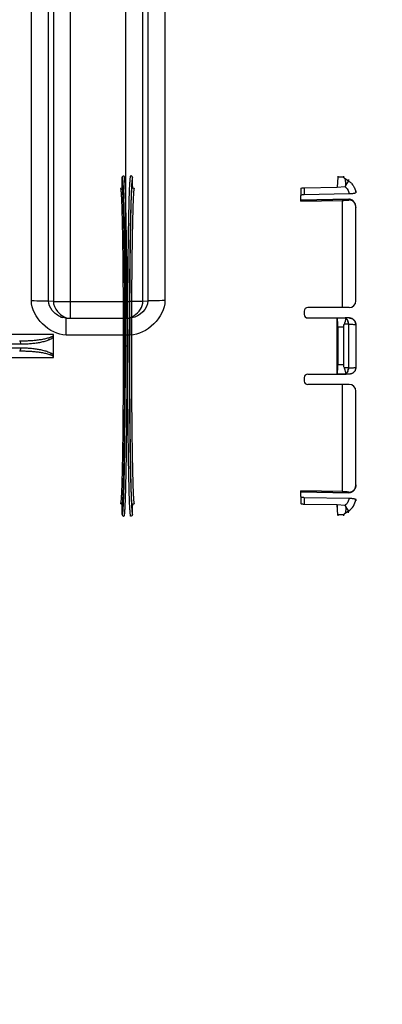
# Model space of a CAD drawing. Header units: millimetres. Extents: x 0 to 297, y 0 to 210.
# Tile 108 of 256: x 148.117 to 148.644, y 91.92 to 93.351. Entities that reach past the tile are written whole.
import ezdxf

# ---------------------------------------------------------------- set-up
doc = ezdxf.new("R2010")
doc.units = ezdxf.units.MM
doc.header["$LTSCALE"] = 16.335
doc.layers.get('0').update_dxf_attribs({"linetype": 'CONTINUOUS'})
doc.layers.add('01_GLOBAL', color=7, linetype='CONTINUOUS')
doc.layers.add('INTFCLR_144815', color=7, linetype='CONTINUOUS')

msp = doc.modelspace()

# ---------------------------------------------------------------- linework, layer by layer
at = {"color": 9, "linetype": 'Continuous'}
for p, q in [((148.1337, 92.9426), (148.1337, 93.9896)), ((148.1585, 92.9423), (148.1585, 93.989)), ((148.1656, 93.9894), (148.1656, 92.9417)), ((148.1904, 92.9173), (148.1904, 93.9917)), ((148.2712, 92.9173), (148.2712, 93.9917)), ((148.296, 92.9417), (148.296, 93.9894)), ((148.3031, 93.989), (148.3031, 92.9423)), ((148.3279, 93.9896), (148.3279, 92.9426)), ((148.1585, 92.9423), (148.1656, 92.9417)), ((148.1904, 92.9415), (148.2712, 92.9415)), ((148.296, 92.9417), (148.3031, 92.9423)), ((148.1818, 92.9175), (148.179, 92.918)), ((148.1841, 92.8926), (148.1841, 92.9173)), ((148.2775, 92.9179), (148.2804, 92.9192)), ((148.2775, 92.8926), (148.2775, 92.9173)), ((148.2775, 92.8926), (148.1841, 92.8926))]:
    msp.add_line(p, q, dxfattribs=at)
at = {"color": 7, "linetype": 'Continuous'}
for p, q in [((148.1841, 92.9173), (148.1818, 92.9174)), ((148.1841, 92.9173), (148.2775, 92.9173)), ((148.2798, 92.9174), (148.2775, 92.9173))]:
    msp.add_line(p, q, dxfattribs=at)
msp.add_circle((148.2308, 92.1165), 1.9, dxfattribs=at)
at = {"color": 9, "linetype": 'Continuous'}
for centre, radius, start, end in [((148.2308, 92.1165), 1.8756, 92.9675, 177.0325), ((148.2308, 92.1165), 1.8756, 2.9675, 87.0325), ((148.1905, 94.5689), 1.6274, 269.8052, 269.9966), ((148.2711, 94.5668), 1.6254, 270.0033, 270.192), ((148.2676, 92.9441), 0.028, 297.3371, 303.7932), ((148.1855, 92.9407), 0.0236, 248.0993, 254.1592), ((148.2308, 92.1165), 1.8756, 182.9675, 267.0325), ((148.2308, 92.1165), 1.8756, 272.9675, 357.0325)]:
    msp.add_arc(centre, radius, start, end, dxfattribs=at)
for points, knots in [([(148.1337, 92.9426), (148.1391, 92.9426), (148.1473, 92.9424), (148.1556, 92.9426), (148.1585, 92.9423)], [0, 0, 0, 0, 0.645929, 1, 1, 1, 1]), ([(148.1767, 92.9188), (148.1718, 92.9208), (148.1633, 92.9273), (148.1585, 92.9374), (148.1585, 92.9423)], [0, 0, 0, 0, 0.515266, 1, 1, 1, 1]), ([(148.1656, 92.9417), (148.1656, 92.9364), (148.1708, 92.9257), (148.1801, 92.919), (148.1854, 92.9175)], [0, 0, 0, 0, 0.49066, 1, 1, 1, 1]), ([(148.1656, 92.9417), (148.1678, 92.9415), (148.1742, 92.9416), (148.1807, 92.9415), (148.1849, 92.9415)], [0, 0, 0, 0, 0.341467, 1, 1, 1, 1]), ([(148.296, 92.9417), (148.2938, 92.9415), (148.2873, 92.9416), (148.2809, 92.9415), (148.2766, 92.9415)], [0, 0, 0, 0, 0.341627, 1, 1, 1, 1]), ([(148.2832, 92.9208), (148.2868, 92.9232), (148.2929, 92.9293), (148.296, 92.9377), (148.296, 92.9417)], [0, 0, 0, 0, 0.518483, 1, 1, 1, 1]), ([(148.3279, 92.9426), (148.3226, 92.9426), (148.3143, 92.9424), (148.306, 92.9426), (148.3031, 92.9423)], [0, 0, 0, 0, 0.645929, 1, 1, 1, 1])]:
    msp.add_open_spline(points, degree=3, knots=knots, dxfattribs=at)
for points in [[(148.1841, 92.8926), (148.1604, 92.8926), (148.1337, 92.9189), (148.1337, 92.9426)], [(148.3279, 92.9426), (148.3279, 92.9189), (148.3012, 92.8926), (148.2775, 92.8926)], [(148.3031, 92.9423), (148.3031, 92.931), (148.291, 92.919), (148.2798, 92.9175)]]:
    msp.add_open_spline(points, degree=3, dxfattribs=at)
at = {"layer": '01_GLOBAL', "color": 7, "linetype": 'Continuous'}
msp.add_circle((148.2308, 92.1165), 1.925, dxfattribs=at)
at = {"layer": 'INTFCLR_144815', "color": 6, "linetype": 'Continuous'}
for p, q in [((148.2657, 93.1081), (148.2657, 93.1214)), ((148.2807, 93.1085), (148.2807, 93.1214)), ((148.5793, 93.1221), (148.5785, 93.1076)), ((148.5793, 93.1236), (148.5793, 93.1221)), ((148.5879, 93.1236), (148.5879, 93.1221)), ((148.5307, 93.1067), (148.5785, 93.1076)), ((148.5785, 93.1111), (148.5785, 93.1076)), ((148.5785, 93.1076), (148.5896, 93.1083)), ((148.5257, 93.0871), (148.5257, 93.0955)), ((148.5958, 93.0977), (148.5307, 93.0966)), ((148.6057, 93.1016), (148.6057, 93.0995)), ((148.5257, 93.0886), (148.5955, 93.09)), ((148.5955, 93.09), (148.5257, 93.0886)), ((148.5257, 93.0871), (148.5857, 93.0882)), ((148.5857, 93.0882), (148.5857, 92.9324)), ((148.6057, 92.9424), (148.6057, 93.0781)), ((148.5307, 92.9274), (148.5307, 92.9224)), ((148.5957, 92.9324), (148.5357, 92.9324)), ((148.5357, 92.9174), (148.5903, 92.9174)), ((148.5917, 92.9174), (148.5785, 92.9173)), ((148.5785, 92.8359), (148.5785, 92.9173)), ((148.5914, 92.9168), (148.5913, 92.9167)), ((148.5914, 92.917), (148.5914, 92.9169)), ((148.6057, 92.9076), (148.6057, 92.8456)), ((148.1657, 92.8598), (148.1657, 92.8934)), ((148.5793, 92.904), (148.5793, 92.8492)), ((148.5879, 92.904), (148.5879, 92.8492)), ((148.5357, 92.8358), (148.5903, 92.8358)), ((148.5917, 92.8358), (148.5785, 92.8359)), ((148.5913, 92.8365), (148.5914, 92.8364)), ((148.5914, 92.8363), (148.5914, 92.8361)), ((148.5307, 92.8308), (148.5307, 92.8258)), ((148.5957, 92.8208), (148.5357, 92.8208)), ((148.5857, 92.8208), (148.5857, 92.665)), ((148.6057, 92.6751), (148.6057, 92.8108)), ((148.5257, 92.6577), (148.5257, 92.6661)), ((148.5857, 92.665), (148.5257, 92.6661)), ((148.5955, 92.6632), (148.5257, 92.6646)), ((148.5257, 92.6646), (148.5955, 92.6632)), ((148.5307, 92.6567), (148.5958, 92.6555)), ((148.6057, 92.6537), (148.6057, 92.6516)), ((148.2657, 92.6318), (148.2657, 92.6451)), ((148.2807, 92.6318), (148.2807, 92.6447)), ((148.5785, 92.6456), (148.5307, 92.6465)), ((148.5785, 92.6456), (148.5785, 92.6421)), ((148.5793, 92.6311), (148.5785, 92.6456)), ((148.5896, 92.6449), (148.5785, 92.6456)), ((148.5793, 92.6311), (148.5793, 92.6296)), ((148.5879, 92.6311), (148.5879, 92.6296))]:
    msp.add_line(p, q, dxfattribs=at)
at = {"layer": 'INTFCLR_144815', "color": 9, "linetype": 'Continuous'}
for p, q in [((148.5879, 93.1221), (148.5793, 93.1221)), ((148.5888, 93.1209), (148.5949, 93.1168)), ((148.5949, 93.1168), (148.591, 93.111)), ((148.5949, 93.1189), (148.5949, 93.1168)), ((148.5257, 93.1057), (148.5257, 93.0955)), ((148.5307, 93.1067), (148.5307, 93.0966)), ((148.5955, 93.09), (148.5955, 93.0889)), ((148.6057, 93.0785), (148.6057, 93.0781)), ((148.5949, 92.9085), (148.5889, 92.9085)), ((148.5958, 92.9174), (148.5903, 92.9174)), ((148.5949, 92.9085), (148.5949, 92.8447)), ((148.1657, 92.8934), (147.8328, 92.8933)), ((148.5879, 92.904), (148.5793, 92.904)), ((148.118, 92.8791), (147.8311, 92.8791)), ((147.8311, 92.8741), (148.118, 92.8741)), ((148.2697, 92.8766), (148.2672, 92.8766)), ((148.2724, 92.8766), (148.2699, 92.8766)), ((147.8377, 92.8599), (148.1657, 92.8598)), ((148.5879, 92.8492), (148.5793, 92.8492)), ((148.5949, 92.8447), (148.5889, 92.8447)), ((148.5958, 92.8358), (148.5903, 92.8358)), ((148.5955, 92.6643), (148.5955, 92.6632)), ((148.6057, 92.6751), (148.6057, 92.6747)), ((148.5257, 92.6577), (148.5257, 92.6475)), ((148.5307, 92.6567), (148.5307, 92.6465)), ((148.5949, 92.6364), (148.5888, 92.6323)), ((148.591, 92.6422), (148.5949, 92.6364)), ((148.5949, 92.6343), (148.5949, 92.6364)), ((148.5879, 92.6311), (148.5793, 92.6311))]:
    msp.add_line(p, q, dxfattribs=at)
at = {"layer": 'INTFCLR_144815', "color": 6, "linetype": 'Continuous'}
for points in [[(148.5914, 92.9171), (148.5915, 92.9172), (148.5915, 92.9172), (148.5915, 92.9172), (148.5915, 92.9172), (148.5915, 92.9173), (148.5915, 92.9173), (148.5915, 92.9173), (148.5915, 92.9173), (148.5915, 92.9173), (148.5916, 92.9173), (148.5916, 92.9173), (148.5916, 92.9174), (148.5916, 92.9174), (148.5917, 92.9174), (148.5917, 92.9174)], [(148.5914, 92.9168), (148.5914, 92.9168), (148.5914, 92.9169), (148.5914, 92.9171)], [(148.5914, 92.9171), (148.5914, 92.9171), (148.5914, 92.9171)], [(148.5914, 92.8363), (148.5914, 92.8363), (148.5914, 92.8364), (148.5914, 92.8364)], [(148.5914, 92.8361), (148.5914, 92.8361), (148.5914, 92.8361)], [(148.5917, 92.8358), (148.5917, 92.8358), (148.5916, 92.8358), (148.5916, 92.8359), (148.5916, 92.8359), (148.5916, 92.8359), (148.5915, 92.8359), (148.5915, 92.8359), (148.5915, 92.8359), (148.5915, 92.8359), (148.5915, 92.8359), (148.5915, 92.836), (148.5915, 92.836), (148.5915, 92.836), (148.5915, 92.836), (148.5914, 92.8361)]]:
    msp.add_lwpolyline(points, dxfattribs=at)
for centre, radius, start, end in [((148.2832, 93.1085), 0.0025, 180.0409, 270.9679), ((148.4398, 95.3427), 2.2592, 273.7011, 273.9506), ((148.445, 95.2657), 2.182, 273.6967, 273.955), ((148.5957, 92.9424), 0.01, 270, 360), ((148.5357, 92.9274), 0.005, 90, 180), ((148.5357, 92.9224), 0.005, 180, 270), ((148.5904, 92.8964), 0.021, 86.3643, 90.0737), ((148.5357, 92.8308), 0.005, 90, 180), ((148.5904, 92.8568), 0.021, 269.9263, 273.6357), ((148.5357, 92.8258), 0.005, 180, 270), ((148.5957, 92.8108), 0.01, 0, 90), ((148.4398, 90.4105), 2.2592, 86.0494, 86.2989), ((148.445, 90.4876), 2.182, 86.045, 86.3033), ((148.2832, 92.6447), 0.0025, 89.0308, 179.9594)]:
    msp.add_arc(centre, radius, start, end, dxfattribs=at)
at = {"layer": 'INTFCLR_144815', "color": 9, "linetype": 'Continuous'}
msp.add_arc((148.5808, 92.6572), 0.0251, 304.0767, 352.0917, dxfattribs=at)
at = {"layer": 'INTFCLR_144815', "color": 6, "linetype": 'Continuous'}
for points, knots in [([(148.2657, 93.1214), (148.2657, 93.1218), (148.2659, 93.1226), (148.2667, 93.1236), (148.2677, 93.1239), (148.2682, 93.1239)], [0, 0, 0, 0, 0.296858, 0.625006, 1, 1, 1, 1]), ([(148.2807, 93.1214), (148.2807, 93.1218), (148.2805, 93.1226), (148.2796, 93.1236), (148.2786, 93.1239), (148.2782, 93.1239)], [0, 0, 0, 0, 0.297349, 0.62528, 1, 1, 1, 1]), ([(148.2657, 93.1081), (148.2657, 93.1077), (148.2655, 93.107), (148.2646, 93.106), (148.2637, 93.1056), (148.2632, 93.1056)], [0, 0, 0, 0, 0.303212, 0.596152, 1, 1, 1, 1]), ([(148.591, 93.111), (148.591, 93.1114), (148.591, 93.1123), (148.591, 93.1135), (148.5909, 93.1147), (148.5908, 93.1159), (148.5906, 93.1173), (148.5901, 93.119), (148.5894, 93.1203), (148.5888, 93.1209)], [0, 0, 0, 0, 0.11913, 0.242117, 0.361433, 0.47487, 0.581134, 0.769955, 1, 1, 1, 1]), ([(148.591, 93.111), (148.591, 93.1106), (148.5909, 93.1096), (148.5903, 93.1084), (148.5896, 93.1083)], [0, 0, 0, 0, 0.381012, 1, 1, 1, 1]), ([(148.5896, 93.1083), (148.59, 93.1083), (148.591, 93.1092), (148.5909, 93.1103), (148.591, 93.111)], [0, 0, 0, 0, 0.362435, 1, 1, 1, 1]), ([(148.5257, 93.1057), (148.5257, 93.1061), (148.527, 93.1063), (148.528, 93.1066), (148.5294, 93.1067), (148.5302, 93.1067), (148.5307, 93.1067)], [0, 0, 0, 0, 0.23338, 0.521138, 0.753305, 1, 1, 1, 1]), ([(148.5307, 93.0966), (148.5302, 93.0965), (148.5294, 93.0965), (148.528, 93.0964), (148.5269, 93.0962), (148.5257, 93.0959), (148.5257, 93.0955)], [0, 0, 0, 0, 0.246331, 0.477581, 0.764501, 1, 1, 1, 1]), ([(148.6057, 93.0995), (148.6057, 93.0991), (148.6046, 93.0988), (148.6034, 93.0984), (148.6018, 93.0982), (148.6, 93.0979), (148.5983, 93.0978), (148.5969, 93.0977), (148.5962, 93.0977), (148.5958, 93.0977)], [0, 0, 0, 0, 0.116417, 0.236857, 0.393428, 0.578653, 0.784006, 0.891261, 1, 1, 1, 1]), ([(148.6057, 93.0785), (148.6057, 93.0792), (148.6056, 93.0803), (148.6052, 93.0819), (148.6048, 93.0833), (148.6042, 93.0844), (148.6036, 93.0855), (148.6028, 93.0865), (148.6019, 93.0875), (148.6007, 93.0884), (148.5996, 93.0891), (148.5984, 93.0895), (148.5971, 93.0899), (148.5961, 93.09), (148.5955, 93.09)], [0, 0, 0, 0, 0.113853, 0.20283, 0.287148, 0.367052, 0.430499, 0.498684, 0.586879, 0.674955, 0.753252, 0.824877, 0.890432, 1, 1, 1, 1]), ([(148.6057, 93.0781), (148.6057, 93.0788), (148.6056, 93.08), (148.6052, 93.0817), (148.6046, 93.0832), (148.6039, 93.0844), (148.6031, 93.0855), (148.6023, 93.0864), (148.6013, 93.0873), (148.6003, 93.0879), (148.5992, 93.0884), (148.5981, 93.0887), (148.5968, 93.0889), (148.5959, 93.0889), (148.5955, 93.0889)], [0, 0, 0, 0, 0.113886, 0.221165, 0.31756, 0.401306, 0.472638, 0.559862, 0.629399, 0.704531, 0.769136, 0.846832, 0.915602, 1, 1, 1, 1]), ([(148.5793, 92.904), (148.5793, 92.9045), (148.5793, 92.9055), (148.5793, 92.907), (148.5793, 92.9084), (148.5793, 92.9098), (148.5792, 92.9111), (148.5792, 92.9122), (148.5791, 92.9136), (148.5788, 92.9152), (148.5791, 92.9171), (148.5785, 92.9173)], [0, 0, 0, 0, 0.112917, 0.223407, 0.330198, 0.432337, 0.52874, 0.618354, 0.700187, 0.837642, 1, 1, 1, 1]), ([(148.5879, 92.904), (148.5879, 92.9046), (148.588, 92.9062), (148.5885, 92.9076), (148.5889, 92.9085)], [0, 0, 0, 0, 0.389845, 1, 1, 1, 1]), ([(148.5889, 92.9085), (148.5891, 92.9089), (148.5894, 92.9097), (148.5898, 92.9108), (148.5902, 92.912), (148.5906, 92.9132), (148.591, 92.9148), (148.5912, 92.9161), (148.5913, 92.9167)], [0, 0, 0, 0, 0.152915, 0.298873, 0.436385, 0.56416, 0.761551, 1, 1, 1, 1]), ([(148.6057, 92.9076), (148.6057, 92.908), (148.6056, 92.9087), (148.6054, 92.9098), (148.6051, 92.9109), (148.6047, 92.9119), (148.6042, 92.9129), (148.6035, 92.9138), (148.6028, 92.9146), (148.602, 92.9153), (148.6011, 92.9159), (148.6001, 92.9165), (148.5991, 92.9169), (148.598, 92.9172), (148.5969, 92.9174), (148.5962, 92.9174), (148.5958, 92.9174)], [0, 0, 0, 0, 0.07197, 0.143873, 0.215652, 0.287247, 0.358702, 0.43002, 0.501311, 0.572477, 0.643609, 0.714724, 0.785914, 0.857153, 0.928495, 1, 1, 1, 1]), ([(148.5958, 92.9174), (148.5962, 92.9174), (148.5969, 92.9174), (148.598, 92.9172), (148.5991, 92.9169), (148.6001, 92.9165), (148.6011, 92.9159), (148.602, 92.9153), (148.6028, 92.9146), (148.6035, 92.9138), (148.6042, 92.9129), (148.6047, 92.9119), (148.6051, 92.9109), (148.6054, 92.9098), (148.6056, 92.9087), (148.6057, 92.908), (148.6057, 92.9076)], [0, 0, 0, 0, 0.071734, 0.143316, 0.214699, 0.285905, 0.356993, 0.428093, 0.499205, 0.570416, 0.641648, 0.71305, 0.784613, 0.856317, 0.928109, 1, 1, 1, 1]), ([(148.5785, 92.8359), (148.5789, 92.8361), (148.5788, 92.8375), (148.5791, 92.839), (148.5791, 92.8406), (148.5792, 92.8422), (148.5793, 92.8434), (148.5793, 92.8448), (148.5793, 92.8462), (148.5793, 92.8477), (148.5793, 92.8487), (148.5793, 92.8492)], [0, 0, 0, 0, 0.108474, 0.226473, 0.381581, 0.471155, 0.567602, 0.66976, 0.776607, 0.887115, 1, 1, 1, 1]), ([(148.5889, 92.8447), (148.5886, 92.8453), (148.5881, 92.8467), (148.5879, 92.8483), (148.5879, 92.8492)], [0, 0, 0, 0, 0.415984, 1, 1, 1, 1]), ([(148.5913, 92.8365), (148.5912, 92.837), (148.5911, 92.8379), (148.5907, 92.8395), (148.5903, 92.841), (148.5898, 92.8424), (148.5894, 92.8435), (148.5891, 92.8443), (148.5889, 92.8447)], [0, 0, 0, 0, 0.171353, 0.32821, 0.566337, 0.702862, 0.84782, 1, 1, 1, 1]), ([(148.6057, 92.8456), (148.6057, 92.8452), (148.6056, 92.8445), (148.6054, 92.8434), (148.6051, 92.8423), (148.6047, 92.8413), (148.6042, 92.8403), (148.6035, 92.8394), (148.6028, 92.8386), (148.602, 92.8379), (148.6011, 92.8373), (148.6001, 92.8367), (148.5991, 92.8363), (148.598, 92.836), (148.5969, 92.8358), (148.5962, 92.8358), (148.5958, 92.8358)], [0, 0, 0, 0, 0.07197, 0.143873, 0.215652, 0.287247, 0.358702, 0.43002, 0.501311, 0.572477, 0.643609, 0.714724, 0.785914, 0.857153, 0.928495, 1, 1, 1, 1]), ([(148.5955, 92.6643), (148.5958, 92.6643), (148.5966, 92.6643), (148.5978, 92.6644), (148.599, 92.6648), (148.6002, 92.6653), (148.6013, 92.666), (148.6023, 92.6668), (148.6031, 92.6677), (148.6039, 92.6688), (148.6046, 92.67), (148.6052, 92.6715), (148.6056, 92.6732), (148.6057, 92.6745), (148.6057, 92.6751)], [0, 0, 0, 0, 0.065109, 0.136802, 0.215369, 0.295356, 0.370485, 0.440036, 0.527396, 0.59879, 0.682594, 0.779038, 0.886222, 1, 1, 1, 1]), ([(148.6057, 92.6747), (148.6057, 92.674), (148.6056, 92.6726), (148.605, 92.6706), (148.6042, 92.6687), (148.6032, 92.6672), (148.6021, 92.666), (148.6011, 92.6651), (148.6001, 92.6644), (148.599, 92.6639), (148.5979, 92.6635), (148.5967, 92.6633), (148.5959, 92.6632), (148.5955, 92.6632)], [0, 0, 0, 0, 0.119723, 0.243265, 0.365447, 0.478384, 0.57156, 0.648204, 0.712762, 0.792216, 0.85502, 0.920396, 1, 1, 1, 1]), ([(148.5257, 92.6577), (148.5257, 92.6573), (148.5269, 92.657), (148.5281, 92.6568), (148.5294, 92.6567), (148.5302, 92.6567), (148.5307, 92.6567)], [0, 0, 0, 0, 0.235606, 0.522898, 0.754291, 1, 1, 1, 1]), ([(148.5958, 92.6555), (148.5962, 92.6555), (148.5969, 92.6555), (148.598, 92.6554), (148.5994, 92.6553), (148.601, 92.6552), (148.6027, 92.6549), (148.6041, 92.6545), (148.6057, 92.6543), (148.6057, 92.6537)], [0, 0, 0, 0, 0.109255, 0.217027, 0.321973, 0.518614, 0.69056, 0.829828, 1, 1, 1, 1]), ([(148.2657, 92.6451), (148.2657, 92.6455), (148.2655, 92.6462), (148.2646, 92.6473), (148.2637, 92.6476), (148.2632, 92.6476)], [0, 0, 0, 0, 0.303212, 0.596152, 1, 1, 1, 1]), ([(148.5307, 92.6465), (148.5302, 92.6465), (148.5294, 92.6465), (148.528, 92.6466), (148.527, 92.6469), (148.5257, 92.6471), (148.5257, 92.6475)], [0, 0, 0, 0, 0.247286, 0.479305, 0.766721, 1, 1, 1, 1]), ([(148.591, 92.6422), (148.591, 92.6418), (148.591, 92.6409), (148.591, 92.6397), (148.5909, 92.6385), (148.5908, 92.6373), (148.5906, 92.6359), (148.5901, 92.6342), (148.5894, 92.6329), (148.5888, 92.6323)], [0, 0, 0, 0, 0.11913, 0.242117, 0.361433, 0.47487, 0.581134, 0.769955, 1, 1, 1, 1]), ([(148.5896, 92.6449), (148.59, 92.6449), (148.591, 92.6441), (148.5909, 92.6429), (148.591, 92.6422)], [0, 0, 0, 0, 0.362435, 1, 1, 1, 1]), ([(148.591, 92.6422), (148.591, 92.6426), (148.5909, 92.6436), (148.5903, 92.6448), (148.5896, 92.6449)], [0, 0, 0, 0, 0.381012, 1, 1, 1, 1]), ([(148.2657, 92.6318), (148.2657, 92.6315), (148.2659, 92.6306), (148.2667, 92.6296), (148.2677, 92.6293), (148.2682, 92.6293)], [0, 0, 0, 0, 0.296858, 0.625006, 1, 1, 1, 1]), ([(148.2807, 92.6318), (148.2807, 92.6315), (148.2805, 92.6306), (148.2796, 92.6296), (148.2786, 92.6293), (148.2782, 92.6293)], [0, 0, 0, 0, 0.297349, 0.625279, 1, 1, 1, 1])]:
    msp.add_open_spline(points, degree=3, knots=knots, dxfattribs=at)
at = {"layer": 'INTFCLR_144815', "color": 9, "linetype": 'Continuous'}
for points, knots in [([(148.2657, 93.1214), (148.2658, 93.1214), (148.2659, 93.1209), (148.2661, 93.1202), (148.2663, 93.1187), (148.2665, 93.1168), (148.2667, 93.1143), (148.2669, 93.1112), (148.2671, 93.1075), (148.2674, 93.1014), (148.2677, 93.0925), (148.268, 93.0803), (148.2684, 93.066), (148.2687, 93.0499), (148.269, 93.0322), (148.2692, 93.0129), (148.2694, 92.9923), (148.2696, 92.9705), (148.2698, 92.9478), (148.2699, 92.9245), (148.2699, 92.9007), (148.2699, 92.8846), (148.2699, 92.8766)], [0, 0, 0, 0, 0.00137, 0.004773, 0.010338, 0.018073, 0.028522, 0.041332, 0.056475, 0.073915, 0.115513, 0.165726, 0.224065, 0.289965, 0.362783, 0.44181, 0.526277, 0.61536, 0.708191, 0.803866, 0.901453, 1, 1, 1, 1]), ([(148.2682, 93.1239), (148.2683, 93.1239), (148.2684, 93.1234), (148.2686, 93.1226), (148.2688, 93.1212), (148.269, 93.1193), (148.2692, 93.1167), (148.2694, 93.1136), (148.2696, 93.1098), (148.2699, 93.1037), (148.2702, 93.0947), (148.2705, 93.0823), (148.2709, 93.068), (148.2712, 93.0517), (148.2715, 93.0338), (148.2717, 93.0143), (148.2719, 92.9934), (148.2721, 92.9715), (148.2723, 92.9486), (148.2724, 92.925), (148.2724, 92.9009), (148.2724, 92.8847), (148.2724, 92.8766)], [0, 0, 0, 0, 0.001369, 0.004773, 0.010334, 0.018062, 0.02851, 0.04132, 0.056463, 0.073902, 0.115501, 0.165714, 0.224054, 0.289954, 0.362773, 0.441801, 0.526269, 0.615354, 0.708186, 0.803863, 0.901451, 1, 1, 1, 1]), ([(148.2782, 92.6293), (148.2781, 92.6293), (148.2779, 92.6298), (148.2777, 92.6305), (148.2776, 92.6318), (148.2774, 92.6336), (148.2772, 92.636), (148.277, 92.6391), (148.2768, 92.6428), (148.2765, 92.6488), (148.2762, 92.6578), (148.2758, 92.6701), (148.2755, 92.6844), (148.2752, 92.7007), (148.2749, 92.7187), (148.2746, 92.7382), (148.2744, 92.7591), (148.2742, 92.7812), (148.2741, 92.8042), (148.274, 92.8279), (148.2739, 92.8522), (148.2739, 92.8766), (148.2739, 92.9011), (148.274, 92.9253), (148.2741, 92.949), (148.2742, 92.972), (148.2744, 92.9941), (148.2746, 93.015), (148.2749, 93.0345), (148.2752, 93.0525), (148.2755, 93.0688), (148.2758, 93.0831), (148.2762, 93.0955), (148.2765, 93.1044), (148.2768, 93.1104), (148.277, 93.1141), (148.2772, 93.1172), (148.2774, 93.1196), (148.2776, 93.1214), (148.2777, 93.1227), (148.2779, 93.1234), (148.2781, 93.1239), (148.2782, 93.1239)], [0, 0, 0, 0, 0.000636, 0.002196, 0.004741, 0.008276, 0.013336, 0.019592, 0.027031, 0.035635, 0.056253, 0.081245, 0.110364, 0.143325, 0.179803, 0.219439, 0.261841, 0.306591, 0.353249, 0.401355, 0.450433, 0.5, 0.549567, 0.598645, 0.646751, 0.693409, 0.738159, 0.780561, 0.820197, 0.856675, 0.889636, 0.918755, 0.943747, 0.964365, 0.972969, 0.980408, 0.986664, 0.991724, 0.995259, 0.997804, 0.999364, 1, 1, 1, 1]), ([(148.2807, 93.1214), (148.2806, 93.1214), (148.2804, 93.1209), (148.2802, 93.1203), (148.2801, 93.119), (148.2799, 93.1172), (148.2797, 93.1148), (148.2795, 93.1117), (148.2793, 93.1081), (148.279, 93.1021), (148.2787, 93.0932), (148.2783, 93.081), (148.278, 93.0668), (148.2777, 93.0507), (148.2774, 93.0329), (148.2771, 93.0136), (148.2769, 92.9929), (148.2767, 92.971), (148.2766, 92.9483), (148.2765, 92.9248), (148.2764, 92.9008), (148.2764, 92.8766), (148.2764, 92.8524), (148.2765, 92.8284), (148.2766, 92.805), (148.2767, 92.7822), (148.2769, 92.7603), (148.2771, 92.7396), (148.2774, 92.7203), (148.2777, 92.7025), (148.278, 92.6864), (148.2783, 92.6722), (148.2787, 92.66), (148.279, 92.6511), (148.2793, 92.6451), (148.2795, 92.6415), (148.2797, 92.6384), (148.2799, 92.636), (148.2801, 92.6342), (148.2802, 92.6329), (148.2804, 92.6323), (148.2806, 92.6318), (148.2807, 92.6318)], [0, 0, 0, 0, 0.000636, 0.002196, 0.004743, 0.008282, 0.013342, 0.019598, 0.027037, 0.035641, 0.056259, 0.081251, 0.11037, 0.143331, 0.179808, 0.219443, 0.261844, 0.306594, 0.353252, 0.401356, 0.450434, 0.5, 0.549566, 0.598644, 0.646748, 0.693406, 0.738156, 0.780557, 0.820192, 0.85667, 0.88963, 0.918749, 0.943741, 0.964359, 0.972963, 0.980402, 0.986658, 0.991718, 0.995257, 0.997804, 0.999364, 1, 1, 1, 1]), ([(148.2697, 92.8766), (148.2697, 92.8842), (148.2697, 92.8994), (148.2696, 92.9219), (148.2695, 92.944), (148.2694, 92.9654), (148.2692, 92.986), (148.269, 93.0055), (148.2688, 93.0238), (148.2685, 93.0406), (148.2682, 93.0558), (148.2679, 93.0693), (148.2676, 93.0808), (148.2673, 93.0893), (148.267, 93.095), (148.2668, 93.0985), (148.2666, 93.1015), (148.2664, 93.1039), (148.2663, 93.1056), (148.2661, 93.107), (148.2659, 93.1077), (148.2658, 93.1081), (148.2657, 93.1081)], [0, 0, 0, 0, 0.098555, 0.196149, 0.291832, 0.38467, 0.473759, 0.55823, 0.637261, 0.71008, 0.77598, 0.834319, 0.884528, 0.926122, 0.943559, 0.958698, 0.971504, 0.981949, 0.989672, 0.99523, 0.99863, 1, 1, 1, 1]), ([(148.2807, 92.6447), (148.2806, 92.6447), (148.2804, 92.6452), (148.2803, 92.6458), (148.2801, 92.647), (148.2799, 92.6487), (148.2797, 92.651), (148.2795, 92.6539), (148.2793, 92.6574), (148.2791, 92.663), (148.2788, 92.6714), (148.2784, 92.683), (148.2781, 92.6964), (148.2778, 92.7117), (148.2775, 92.7285), (148.2773, 92.7469), (148.2771, 92.7665), (148.2769, 92.7872), (148.2768, 92.8087), (148.2767, 92.831), (148.2766, 92.8537), (148.2766, 92.8766), (148.2766, 92.8995), (148.2767, 92.9222), (148.2768, 92.9445), (148.2769, 92.966), (148.2771, 92.9867), (148.2773, 93.0063), (148.2775, 93.0247), (148.2778, 93.0415), (148.2781, 93.0568), (148.2784, 93.0702), (148.2788, 93.0818), (148.2791, 93.0902), (148.2793, 93.0958), (148.2795, 93.0993), (148.2797, 93.1022), (148.2799, 93.1045), (148.2801, 93.1062), (148.2803, 93.1074), (148.2804, 93.108), (148.2806, 93.1085), (148.2807, 93.1085)], [0, 0, 0, 0, 0.000647, 0.002217, 0.004772, 0.008316, 0.013384, 0.019649, 0.027095, 0.035705, 0.056333, 0.08133, 0.110453, 0.143413, 0.179887, 0.219516, 0.261909, 0.306649, 0.353294, 0.401385, 0.450449, 0.5, 0.549551, 0.598615, 0.646706, 0.693351, 0.738091, 0.780484, 0.820113, 0.856587, 0.889547, 0.91867, 0.943667, 0.964295, 0.972905, 0.980351, 0.986616, 0.991684, 0.995228, 0.997783, 0.999353, 1, 1, 1, 1]), ([(148.5896, 93.1083), (148.59, 93.1081), (148.5905, 93.1077), (148.5912, 93.107), (148.5924, 93.1058), (148.5934, 93.1045), (148.5942, 93.103), (148.5947, 93.102), (148.5951, 93.101), (148.5954, 93.0999), (148.5956, 93.099), (148.5957, 93.0983), (148.5958, 93.0978), (148.5958, 93.0977)], [0, 0, 0, 0, 0.100061, 0.165846, 0.231631, 0.494773, 0.560559, 0.626344, 0.757915, 0.823701, 0.889486, 0.968858, 1, 1, 1, 1]), ([(148.5949, 93.1168), (148.5956, 93.1163), (148.5967, 93.1154), (148.5981, 93.1142), (148.6001, 93.1122), (148.6017, 93.11), (148.6031, 93.1076), (148.6039, 93.1059), (148.6046, 93.1042), (148.6051, 93.1024), (148.6054, 93.101), (148.6056, 93.1), (148.6057, 93.0995)], [0, 0, 0, 0, 0.131466, 0.197739, 0.263741, 0.525492, 0.591589, 0.657638, 0.789416, 0.855496, 0.921181, 1, 1, 1, 1]), ([(148.2632, 93.1056), (148.2633, 93.1056), (148.2635, 93.1052), (148.2636, 93.1045), (148.2638, 93.1032), (148.264, 93.1014), (148.2642, 93.099), (148.2644, 93.0961), (148.2646, 93.0926), (148.2648, 93.087), (148.2651, 93.0786), (148.2655, 93.0672), (148.2658, 93.0539), (148.2661, 93.0388), (148.2663, 93.0222), (148.2666, 93.0041), (148.2668, 92.9848), (148.2669, 92.9645), (148.2671, 92.9433), (148.2672, 92.9214), (148.2672, 92.8991), (148.2672, 92.8841), (148.2672, 92.8766)], [0, 0, 0, 0, 0.00137, 0.004771, 0.010331, 0.018062, 0.028507, 0.041313, 0.056453, 0.07389, 0.115483, 0.165692, 0.22403, 0.289929, 0.362748, 0.441777, 0.526248, 0.615335, 0.708172, 0.803853, 0.901446, 1, 1, 1, 1]), ([(148.2832, 93.106), (148.2831, 93.106), (148.283, 93.1056), (148.2828, 93.1049), (148.2826, 93.1037), (148.2825, 93.102), (148.2823, 93.0998), (148.2821, 93.0969), (148.2819, 93.0935), (148.2816, 93.0879), (148.2813, 93.0796), (148.281, 93.0682), (148.2807, 93.0548), (148.2804, 93.0398), (148.2801, 93.0231), (148.2798, 93.0049), (148.2796, 92.9855), (148.2795, 92.9651), (148.2793, 92.9437), (148.2792, 92.9217), (148.2792, 92.8993), (148.2792, 92.8766), (148.2792, 92.8539), (148.2792, 92.8315), (148.2793, 92.8095), (148.2795, 92.7881), (148.2796, 92.7677), (148.2798, 92.7483), (148.2801, 92.7301), (148.2804, 92.7135), (148.2807, 92.6984), (148.281, 92.6851), (148.2813, 92.6736), (148.2816, 92.6653), (148.2819, 92.6597), (148.2821, 92.6563), (148.2823, 92.6534), (148.2825, 92.6512), (148.2826, 92.6495), (148.2828, 92.6483), (148.283, 92.6477), (148.2831, 92.6472), (148.2832, 92.6472)], [0, 0, 0, 0, 0.000647, 0.002218, 0.004774, 0.008322, 0.013391, 0.019655, 0.027102, 0.035712, 0.05634, 0.081337, 0.110459, 0.143419, 0.179893, 0.219522, 0.261914, 0.306653, 0.353297, 0.401387, 0.45045, 0.5, 0.54955, 0.598613, 0.646703, 0.693347, 0.738086, 0.780478, 0.820107, 0.856581, 0.889541, 0.918663, 0.94366, 0.964288, 0.972898, 0.980345, 0.986609, 0.991678, 0.995226, 0.997782, 0.999353, 1, 1, 1, 1]), ([(148.5913, 92.9167), (148.5917, 92.9165), (148.5923, 92.9159), (148.5931, 92.9148), (148.5938, 92.9134), (148.5944, 92.9119), (148.5947, 92.9102), (148.5948, 92.9091), (148.5949, 92.9085)], [0, 0, 0, 0, 0.120339, 0.274719, 0.446013, 0.628802, 0.815896, 1, 1, 1, 1]), ([(148.5949, 92.9085), (148.5948, 92.9094), (148.5946, 92.9111), (148.5939, 92.9134), (148.5928, 92.9154), (148.5919, 92.9164), (148.5913, 92.9167)], [0, 0, 0, 0, 0.288565, 0.557416, 0.795998, 1, 1, 1, 1]), ([(148.5949, 92.9085), (148.5955, 92.9085), (148.598, 92.9084), (148.6009, 92.9083), (148.6039, 92.9079), (148.605, 92.9078), (148.6057, 92.9076)], [0, 0, 0, 0, 0.162051, 0.694363, 0.813103, 1, 1, 1, 1]), ([(148.1166, 92.8841), (148.1188, 92.8841), (148.123, 92.8842), (148.1295, 92.8844), (148.1359, 92.8848), (148.1412, 92.8853), (148.1454, 92.8859), (148.1485, 92.8863), (148.1517, 92.8869), (148.1547, 92.8875), (148.1573, 92.8882), (148.1593, 92.8887), (148.1607, 92.8892), (148.1621, 92.8898), (148.1638, 92.8905), (148.165, 92.8912), (148.1657, 92.8917)], [0, 0, 0, 0, 0.128441, 0.256537, 0.384363, 0.512002, 0.575792, 0.639391, 0.702578, 0.765324, 0.827601, 0.858564, 0.88922, 0.919291, 0.948708, 1, 1, 1, 1]), ([(148.1166, 92.8841), (148.1168, 92.8841), (148.1173, 92.8836), (148.1178, 92.8819), (148.118, 92.8803), (148.118, 92.8791)], [0, 0, 0, 0, 0.11303, 0.337181, 1, 1, 1, 1]), ([(148.1657, 92.8891), (148.165, 92.8886), (148.1638, 92.8877), (148.1621, 92.8868), (148.1607, 92.8861), (148.1587, 92.8852), (148.1562, 92.8842), (148.1531, 92.8833), (148.15, 92.8825), (148.1468, 92.8818), (148.1426, 92.881), (148.1372, 92.8802), (148.1308, 92.8796), (148.1244, 92.8792), (148.1201, 92.8791), (148.118, 92.8791)], [0, 0, 0, 0, 0.05248, 0.085357, 0.118372, 0.151353, 0.216923, 0.282299, 0.347675, 0.413155, 0.478593, 0.609033, 0.739247, 0.869503, 1, 1, 1, 1]), ([(148.118, 92.8741), (148.118, 92.8729), (148.1178, 92.8713), (148.1173, 92.8696), (148.1168, 92.8691), (148.1166, 92.8691)], [0, 0, 0, 0, 0.662818, 0.886969, 1, 1, 1, 1]), ([(148.1657, 92.8615), (148.1654, 92.8617), (148.1647, 92.8622), (148.1635, 92.8629), (148.1621, 92.8635), (148.1602, 92.8642), (148.1577, 92.8649), (148.1547, 92.8657), (148.1516, 92.8663), (148.1475, 92.8671), (148.1422, 92.8678), (148.1358, 92.8684), (148.1295, 92.8688), (148.123, 92.869), (148.1188, 92.8691), (148.1166, 92.8691)], [0, 0, 0, 0, 0.022619, 0.051519, 0.081324, 0.111743, 0.173138, 0.235248, 0.298009, 0.361358, 0.48861, 0.616, 0.743645, 0.871623, 1, 1, 1, 1]), ([(148.118, 92.8741), (148.1201, 92.8741), (148.1244, 92.874), (148.1308, 92.8737), (148.1372, 92.873), (148.1436, 92.8721), (148.1489, 92.871), (148.1531, 92.8699), (148.1561, 92.869), (148.1592, 92.8678), (148.1616, 92.8667), (148.1638, 92.8655), (148.165, 92.8647), (148.1657, 92.8641)], [0, 0, 0, 0, 0.130446, 0.260593, 0.390637, 0.520835, 0.65161, 0.717157, 0.78255, 0.847943, 0.913681, 0.946928, 1, 1, 1, 1]), ([(148.2672, 92.8766), (148.2672, 92.8691), (148.2672, 92.8541), (148.2672, 92.8318), (148.2671, 92.8099), (148.2669, 92.7887), (148.2668, 92.7684), (148.2666, 92.7491), (148.2663, 92.731), (148.2661, 92.7144), (148.2658, 92.6994), (148.2655, 92.686), (148.2651, 92.6746), (148.2648, 92.6662), (148.2646, 92.6606), (148.2644, 92.6571), (148.2642, 92.6542), (148.264, 92.6518), (148.2638, 92.65), (148.2636, 92.6487), (148.2635, 92.648), (148.2633, 92.6476), (148.2632, 92.6476)], [0, 0, 0, 0, 0.098554, 0.196147, 0.291828, 0.384665, 0.473752, 0.558223, 0.637252, 0.710071, 0.77597, 0.834308, 0.884517, 0.92611, 0.943547, 0.958687, 0.971493, 0.981938, 0.989669, 0.995229, 0.99863, 1, 1, 1, 1]), ([(148.2699, 92.8766), (148.2699, 92.8686), (148.2699, 92.8525), (148.2699, 92.8287), (148.2698, 92.8054), (148.2696, 92.7827), (148.2694, 92.761), (148.2692, 92.7403), (148.269, 92.721), (148.2687, 92.7033), (148.2684, 92.6872), (148.268, 92.6729), (148.2677, 92.6607), (148.2674, 92.6518), (148.2671, 92.6457), (148.2669, 92.642), (148.2667, 92.6389), (148.2665, 92.6364), (148.2663, 92.6345), (148.2661, 92.633), (148.2659, 92.6323), (148.2658, 92.6318), (148.2657, 92.6318)], [0, 0, 0, 0, 0.098547, 0.196134, 0.291809, 0.38464, 0.473723, 0.55819, 0.637217, 0.710035, 0.775935, 0.834274, 0.884487, 0.926085, 0.943525, 0.958668, 0.971478, 0.981927, 0.989662, 0.995227, 0.99863, 1, 1, 1, 1]), ([(148.2657, 92.6451), (148.2658, 92.6451), (148.2659, 92.6455), (148.2661, 92.6462), (148.2663, 92.6476), (148.2664, 92.6494), (148.2666, 92.6518), (148.2668, 92.6547), (148.267, 92.6582), (148.2673, 92.6639), (148.2676, 92.6724), (148.2679, 92.6839), (148.2682, 92.6974), (148.2685, 92.7126), (148.2688, 92.7294), (148.269, 92.7477), (148.2692, 92.7672), (148.2694, 92.7878), (148.2695, 92.8092), (148.2696, 92.8313), (148.2697, 92.8538), (148.2697, 92.869), (148.2697, 92.8766)], [0, 0, 0, 0, 0.00137, 0.00477, 0.010328, 0.018051, 0.028496, 0.041302, 0.056441, 0.073878, 0.115472, 0.165681, 0.22402, 0.28992, 0.362739, 0.44177, 0.526241, 0.61533, 0.708168, 0.803851, 0.901445, 1, 1, 1, 1]), ([(148.2724, 92.8766), (148.2724, 92.8685), (148.2724, 92.8523), (148.2724, 92.8282), (148.2723, 92.8046), (148.2721, 92.7817), (148.2719, 92.7598), (148.2717, 92.7389), (148.2715, 92.7195), (148.2712, 92.7015), (148.2709, 92.6852), (148.2705, 92.6709), (148.2702, 92.6585), (148.2699, 92.6495), (148.2696, 92.6434), (148.2694, 92.6396), (148.2692, 92.6365), (148.269, 92.6339), (148.2688, 92.632), (148.2686, 92.6306), (148.2684, 92.6298), (148.2683, 92.6293), (148.2682, 92.6293)], [0, 0, 0, 0, 0.098549, 0.196137, 0.291813, 0.384646, 0.473731, 0.558198, 0.637227, 0.710046, 0.775946, 0.834286, 0.884499, 0.926098, 0.943537, 0.95868, 0.97149, 0.981938, 0.989666, 0.995227, 0.998631, 1, 1, 1, 1]), ([(148.5949, 92.8447), (148.5948, 92.8438), (148.5946, 92.8421), (148.5939, 92.8398), (148.5928, 92.8378), (148.5919, 92.8368), (148.5913, 92.8365)], [0, 0, 0, 0, 0.288565, 0.557416, 0.795998, 1, 1, 1, 1]), ([(148.5913, 92.8365), (148.5917, 92.8367), (148.5923, 92.8373), (148.5931, 92.8384), (148.5938, 92.8398), (148.5944, 92.8413), (148.5947, 92.843), (148.5948, 92.8441), (148.5949, 92.8447)], [0, 0, 0, 0, 0.120339, 0.274719, 0.446013, 0.628802, 0.815896, 1, 1, 1, 1]), ([(148.5949, 92.8447), (148.5955, 92.8447), (148.598, 92.8448), (148.6009, 92.8449), (148.6039, 92.8453), (148.605, 92.8454), (148.6057, 92.8456)], [0, 0, 0, 0, 0.162051, 0.694363, 0.813103, 1, 1, 1, 1]), ([(148.5958, 92.6555), (148.5958, 92.6554), (148.5957, 92.6549), (148.5956, 92.6542), (148.5954, 92.6533), (148.5949, 92.6517), (148.5943, 92.6502), (148.5934, 92.6488), (148.5927, 92.6478), (148.5916, 92.6465), (148.5904, 92.6455), (148.5896, 92.6449)], [0, 0, 0, 0, 0.03081, 0.110484, 0.176241, 0.241997, 0.505024, 0.57078, 0.636537, 0.76805, 1, 1, 1, 1])]:
    msp.add_open_spline(points, degree=3, knots=knots, dxfattribs=at)
at = {"layer": 'INTFCLR_144815', "color": 6, "linetype": 'Continuous'}
for points in [[(148.5879, 93.1221), (148.5879, 93.1216), (148.5885, 93.1212), (148.5888, 93.1209)], [(148.5888, 93.1209), (148.5885, 93.1212), (148.588, 93.1214), (148.588, 93.1218)], [(148.5879, 92.6311), (148.5879, 92.6316), (148.5885, 92.632), (148.5888, 92.6323)], [(148.5888, 92.6323), (148.5885, 92.632), (148.588, 92.6318), (148.588, 92.6314)]]:
    msp.add_open_spline(points, degree=3, dxfattribs=at)

doc.saveas('drawing.dxf')
